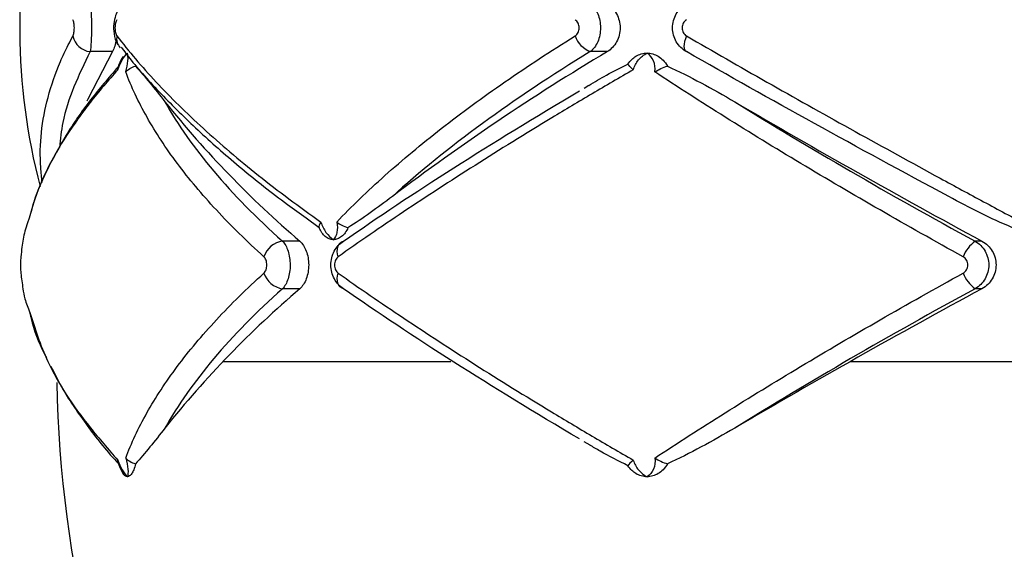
# Paper-space layout '_Derecha' of a CAD drawing. Header units: millimetres. Extents: x -844 to -444, y -320 to 324.
# Tile 2 of 17: x -712 to -657, y -168 to -138. Entities that reach past the tile are written whole.
import ezdxf

# ---------------------------------------------------------------- set-up
doc = ezdxf.new("R2010")
doc.units = ezdxf.units.MM

psp = doc.layouts.new('_Derecha')

# ---------------------------------------------------------------- linework, layer by layer
at = {"color": 7, "linetype": 'Continuous', "lineweight": 25}
for p, q in [((-706.795, -139.807), (-708.038, -139.807)), ((-679.237, -139.807), (-680.189, -139.807)), ((-680.271, -141.702), (-680.536, -141.855)), ((-695.283, -149.615), (-696.011, -149.089)), ((-696.358, -150.368), (-697.322, -150.368)), ((-658.376, -150.368), (-658.757, -150.368)), ((-696.358, -153.015), (-697.322, -153.015)), ((-658.376, -153.015), (-658.757, -153.015)), ((-711.426, -154.237), (-711.357, -154.538)), ((-680.544, -161.526), (-680.213, -161.718))]:
    psp.add_line(p, q, dxfattribs=at)
at = {"color": 8, "linetype": 'Continuous', "lineweight": 25}
for p, q in [((-700.624, -157.064), (-687.944, -157.064)), ((-665.695, -157.064), (-645.509, -157.064))]:
    psp.add_line(p, q, dxfattribs=at)
at = {"color": 7, "linetype": 'Continuous', "lineweight": 25, "flags": 128}
for points in [[(-674.825, -138.938), (-674.888, -139.095), (-674.935, -139.247), (-674.965, -139.389), (-674.976, -139.516), (-674.968, -139.624), (-674.941, -139.711), (-674.896, -139.772), (-674.834, -139.807)], [(-706.795, -139.807), (-708.166, -142.454), (-708.215, -142.565)], [(-694.225, -151.237), (-694.261, -151.087), (-694.276, -150.941), (-694.268, -150.804), (-694.239, -150.679), (-694.188, -150.571), (-694.118, -150.481), (-694.031, -150.413), (-693.928, -150.368)], [(-693.928, -153.015), (-694.031, -152.97), (-694.118, -152.902), (-694.188, -152.812), (-694.239, -152.703), (-694.268, -152.579), (-694.276, -152.442), (-694.261, -152.296), (-694.225, -152.145)]]:
    psp.add_lwpolyline(points, dxfattribs=at)
at = {"color": 7, "linetype": 'Continuous', "lineweight": 25}
for centre, radius, start, end in [((-676.958, -138.484), 35, 166.1146, 194.6376), ((-707.917, -138.714), 1.1, 191.7611, 263.6938), ((-705.831, -139.097), 0.728, 167.4134, 223.7963), ((-679.653, -138.438), 1.47, 199.8822, 248.6542), ((-611.486, -253.236), 132.122, 120.84985, 127.11376), ((-658.513, -106.234), 58.138, 218.72786, 229.38623), ((-438.921, 254.994), 460.954, 239.60538, 241.56984), ((-697.152, -151.621), 1.265, 97.7157, 162.3365), ((-657.551, -151.988), 2.019, 126.6503, 158.1764), ((-697.152, -151.762), 1.265, 197.6635, 262.2843), ((-657.551, -151.395), 2.019, 201.8236, 233.3497), ((-658.513, -197.148), 58.138, 130.61377, 141.27214), ((-438.921, -558.377), 460.954, 118.43016, 120.39462), ((-644, -157.064), 65.909, 181.02481, 232.68738)]:
    psp.add_arc(centre, radius, start, end, dxfattribs=at)
for points, knots in [([(-708.038, -137.16), (-708.026, -137.224), (-708.016, -137.303), (-707.996, -137.489), (-707.988, -137.595), (-707.974, -137.826), (-707.969, -137.952), (-707.962, -138.212), (-707.96, -138.347), (-707.96, -138.753), (-707.967, -139.022), (-707.995, -139.487), (-708.014, -139.679), (-708.038, -139.807)], [0, 0, 0, 0, 0.125, 0.125, 0.25, 0.25, 0.375, 0.375, 0.5, 0.5, 0.75, 0.75, 1, 1, 1, 1]), ([(-706.404, -137.432), (-706.421, -137.451), (-706.52, -137.557), (-706.637, -137.831), (-706.745, -138.275), (-706.724, -138.835), (-706.613, -139.277), (-706.44, -139.478), (-706.396, -139.53)], [0, 0, 0, 0, 0.034603, 0.194618, 0.401181, 0.643227, 0.908154, 1, 1, 1, 1]), ([(-680.189, -137.16), (-680.102, -137.224), (-680.024, -137.303), (-679.884, -137.489), (-679.822, -137.595), (-679.722, -137.826), (-679.683, -137.952), (-679.632, -138.212), (-679.618, -138.347), (-679.618, -138.753), (-679.671, -139.022), (-679.871, -139.487), (-680.016, -139.679), (-680.189, -139.807)], [0, 0, 0, 0, 0.125, 0.125, 0.25, 0.25, 0.375, 0.375, 0.5, 0.5, 0.75, 0.75, 1, 1, 1, 1]), ([(-679.237, -137.16), (-679.132, -137.223), (-679.037, -137.3), (-678.863, -137.483), (-678.787, -137.589), (-678.661, -137.819), (-678.612, -137.946), (-678.545, -138.208), (-678.528, -138.345), (-678.528, -138.757), (-678.597, -139.029), (-678.849, -139.494), (-679.028, -139.682), (-679.237, -139.807)], [0, 0, 0, 0, 0.125, 0.125, 0.25, 0.25, 0.375, 0.375, 0.5, 0.5, 0.75, 0.75, 1, 1, 1, 1]), ([(-674.834, -139.807), (-674.95, -139.743), (-675.056, -139.665), (-675.245, -139.479), (-675.328, -139.372), (-675.462, -139.142), (-675.515, -139.015), (-675.585, -138.756), (-675.603, -138.62), (-675.603, -138.214), (-675.531, -137.945), (-675.262, -137.481), (-675.067, -137.288), (-674.834, -137.16)], [0, 0, 0, 0, 0.125, 0.125, 0.25, 0.25, 0.375, 0.375, 0.5, 0.5, 0.75, 0.75, 1, 1, 1, 1]), ([(-708.995, -138.938), (-708.971, -138.895), (-708.951, -138.829), (-708.923, -138.67), (-708.915, -138.577), (-708.915, -138.39), (-708.923, -138.296), (-708.951, -138.138), (-708.971, -138.073), (-708.995, -138.03)], [0, 0, 0, 0, 0.25, 0.25, 0.5, 0.5, 0.75, 0.75, 1, 1, 1, 1]), ([(-706.541, -138.03), (-706.575, -138.073), (-706.603, -138.138), (-706.643, -138.298), (-706.653, -138.391), (-706.653, -138.578), (-706.642, -138.671), (-706.603, -138.829), (-706.575, -138.895), (-706.541, -138.938)], [0, 0, 0, 0, 0.25, 0.25, 0.5, 0.5, 0.75, 0.75, 1, 1, 1, 1]), ([(-681.036, -138.938), (-680.966, -138.895), (-680.907, -138.829), (-680.824, -138.67), (-680.802, -138.577), (-680.802, -138.39), (-680.825, -138.296), (-680.907, -138.138), (-680.966, -138.073), (-681.036, -138.03)], [0, 0, 0, 0, 0.25, 0.25, 0.5, 0.5, 0.75, 0.75, 1, 1, 1, 1]), ([(-674.825, -138.03), (-674.899, -138.073), (-674.963, -138.138), (-675.052, -138.298), (-675.075, -138.391), (-675.075, -138.578), (-675.051, -138.671), (-674.963, -138.829), (-674.899, -138.895), (-674.825, -138.938)], [0, 0, 0, 0, 0.25, 0.25, 0.5, 0.5, 0.75, 0.75, 1, 1, 1, 1]), ([(-706.595, -139.15), (-706.602, -139.203), (-706.629, -139.407), (-706.704, -139.631), (-706.771, -139.761), (-706.795, -139.807)], [0, 0, 0, 0, 0.182776, 0.7044055, 1, 1, 1, 1]), ([(-706.541, -138.938), (-705.893, -139.785), (-705.162, -140.643), (-703.557, -142.363), (-702.681, -143.227), (-700.784, -144.959), (-699.762, -145.828), (-698.117, -147.136), (-697.549, -147.574), (-696.387, -148.442), (-695.791, -148.873), (-695.181, -149.302)], [0, 0, 0, 0, 0.25, 0.25, 0.5, 0.5, 0.75, 0.75, 0.875, 0.875, 1, 1, 1, 1]), ([(-694.306, -149.302), (-693.898, -148.874), (-693.47, -148.444), (-692.574, -147.579), (-692.105, -147.144), (-690.642, -145.836), (-689.596, -144.964), (-687.37, -143.227), (-686.187, -142.359), (-683.7, -140.637), (-682.395, -139.782), (-681.036, -138.938)], [0, 0, 0, 0, 0.125, 0.125, 0.25, 0.25, 0.5, 0.5, 0.75, 0.75, 1, 1, 1, 1]), ([(-674.825, -138.938), (-673.364, -139.785), (-671.867, -140.643), (-668.834, -142.363), (-667.296, -143.227), (-664.179, -144.959), (-662.599, -145.828), (-660.197, -147.136), (-659.39, -147.574), (-657.78, -148.442), (-656.976, -148.873), (-656.173, -149.302)], [0, 0, 0, 0, 0.25, 0.25, 0.5, 0.5, 0.75, 0.75, 0.875, 0.875, 1, 1, 1, 1]), ([(-706.315, -139.552), (-706.133, -139.795), (-705.454, -140.7), (-703.99, -142.289), (-701.945, -144.307), (-699.621, -146.321), (-697.637, -147.912), (-696.352, -148.821), (-695.999, -149.071)], [0, 0, 0, 0, 0.07783, 0.28995, 0.501434, 0.711806, 0.920726, 1, 1, 1, 1]), ([(-706.497, -140.818), (-706.428, -140.62), (-706.341, -140.433), (-706.155, -140.115), (-706.057, -139.985), (-705.963, -139.891)], [0, 0, 0, 0, 0.5, 0.5, 1, 1, 1, 1]), ([(-706.2, -140.087), (-706.225, -140.121), (-706.343, -140.274), (-706.42, -140.487), (-706.481, -140.654)], [0, 0, 0, 0, 0.2155183, 1, 1, 1, 1]), ([(-706.055, -140.936), (-705.987, -140.717), (-705.946, -140.503), (-705.917, -140.142), (-705.929, -139.994), (-705.963, -139.891)], [0, 0, 0, 0, 0.5, 0.5, 1, 1, 1, 1]), ([(-680.189, -139.807), (-682.35, -141.131), (-684.349, -142.465), (-688.024, -145.155), (-689.701, -146.51), (-691.208, -147.877)], [0, 0, 0, 0, 0.5, 0.5, 1, 1, 1, 1]), ([(-677.791, -140.818), (-677.739, -140.62), (-677.635, -140.433), (-677.367, -140.115), (-677.203, -139.985), (-677.027, -139.891)], [0, 0, 0, 0, 0.5, 0.5, 1, 1, 1, 1]), ([(-677.646, -140.068), (-677.551, -140.01), (-677.451, -139.966), (-677.243, -139.907), (-677.134, -139.891), (-677.027, -139.891)], [0, 0, 0, 0, 0.5, 0.5, 1, 1, 1, 1]), ([(-676.597, -140.936), (-676.558, -140.717), (-676.587, -140.503), (-676.743, -140.142), (-676.871, -139.994), (-677.027, -139.891)], [0, 0, 0, 0, 0.5, 0.5, 1, 1, 1, 1]), ([(-677.027, -139.891), (-676.92, -139.891), (-676.813, -139.906), (-676.603, -139.966), (-676.502, -140.01), (-676.406, -140.068)], [0, 0, 0, 0, 0.5, 0.5, 1, 1, 1, 1]), ([(-676.406, -140.068), (-676.312, -140.124), (-676.219, -140.196), (-676.044, -140.379), (-675.963, -140.488), (-675.894, -140.615)], [0, 0, 0, 0, 0.5, 0.5, 1, 1, 1, 1]), ([(-660.228, -147.877), (-662.782, -146.51), (-665.275, -145.155), (-670.143, -142.465), (-672.519, -141.131), (-674.834, -139.807)], [0, 0, 0, 0, 0.5, 0.5, 1, 1, 1, 1]), ([(-706.482, -140.66), (-707.009, -141.273), (-708.102, -142.542), (-709.423, -144.478), (-710.486, -146.457), (-711.113, -147.883), (-711.292, -148.636), (-711.315, -148.737)], [0, 0, 0, 0, 0.226385, 0.468862, 0.714178, 0.96165, 1, 1, 1, 1]), ([(-706.497, -140.818), (-706.497, -140.816), (-706.51, -140.758), (-706.495, -140.705), (-706.481, -140.653)], [0, 0, 0, 0, 0.021403, 1, 1, 1, 1]), ([(-705.507, -140.615), (-705.247, -140.901), (-704.981, -141.219), (-704.435, -141.889), (-704.155, -142.242), (-703.868, -142.607)], [0, 0, 0, 0, 0.5, 0.5, 1, 1, 1, 1]), ([(-677.791, -140.818), (-678.561, -141.262), (-679.324, -141.708), (-680.837, -142.601), (-681.587, -143.049), (-683.8, -144.387), (-685.227, -145.27), (-687.982, -147.018), (-689.313, -147.884), (-691.855, -149.583), (-693.071, -150.42), (-694.225, -151.237)], [0, 0, 0, 0, 0.125, 0.125, 0.25, 0.25, 0.5, 0.5, 0.75, 0.75, 1, 1, 1, 1]), ([(-680.272, -141.7), (-679.944, -141.501), (-679.237, -141.071), (-678.489, -140.703), (-678.087, -140.506)], [0, 0, 0, 0, 0.463674, 1, 1, 1, 1]), ([(-675.894, -140.615), (-675.261, -140.901), (-674.635, -141.219), (-673.385, -141.889), (-672.763, -142.242), (-672.142, -142.607)], [0, 0, 0, 0, 0.5, 0.5, 1, 1, 1, 1]), ([(-698.357, -151.237), (-699.317, -150.37), (-700.204, -149.497), (-701.812, -147.761), (-702.536, -146.896), (-703.823, -145.174), (-704.387, -144.316), (-705.11, -143.033), (-705.33, -142.608), (-705.725, -141.767), (-705.901, -141.35), (-706.055, -140.936)], [0, 0, 0, 0, 0.25, 0.25, 0.5, 0.5, 0.75, 0.75, 0.875, 0.875, 1, 1, 1, 1]), ([(-659.426, -151.237), (-660.995, -150.37), (-662.543, -149.497), (-665.56, -147.761), (-667.032, -146.896), (-669.904, -145.174), (-671.304, -144.316), (-673.348, -143.033), (-674.018, -142.608), (-675.328, -141.767), (-675.969, -141.35), (-676.597, -140.936)], [0, 0, 0, 0, 0.25, 0.25, 0.5, 0.5, 0.75, 0.75, 0.875, 0.875, 1, 1, 1, 1]), ([(-693.928, -150.368), (-692.023, -149.036), (-689.975, -147.673), (-685.596, -144.885), (-683.265, -143.46), (-680.782, -142.001)], [0, 0, 0, 0, 0.5, 0.5, 1, 1, 1, 1]), ([(-703.868, -142.607), (-703.15, -143.89), (-702.242, -145.179), (-700.059, -147.766), (-698.785, -149.064), (-697.322, -150.368)], [0, 0, 0, 0, 0.5, 0.5, 1, 1, 1, 1]), ([(-672.142, -142.607), (-670.073, -143.89), (-667.921, -145.179), (-663.459, -147.766), (-661.148, -149.064), (-658.757, -150.368)], [0, 0, 0, 0, 0.5, 0.5, 1, 1, 1, 1]), ([(-691.208, -147.877), (-691.623, -148.193), (-692.035, -148.5), (-692.858, -149.085), (-693.267, -149.363), (-693.678, -149.615)], [0, 0, 0, 0, 0.5, 0.5, 1, 1, 1, 1]), ([(-656.673, -149.615), (-657.286, -149.363), (-657.885, -149.085), (-659.069, -148.5), (-659.651, -148.193), (-660.228, -147.877)], [0, 0, 0, 0, 0.5, 0.5, 1, 1, 1, 1]), ([(-711.515, -149.343), (-711.57, -149.5), (-711.731, -149.959), (-711.82, -150.584), (-711.877, -151.056), (-711.898, -151.237)], [0, 0, 0, 0, 0.241105, 0.707895, 1, 1, 1, 1]), ([(-694.94, -150.107), (-695.01, -150.049), (-695.073, -149.978), (-695.188, -149.813), (-695.24, -149.718), (-695.283, -149.615)], [0, 0, 0, 0, 0.5, 0.5, 1, 1, 1, 1]), ([(-695.181, -149.302), (-695.124, -149.508), (-695.025, -149.707), (-694.783, -150.045), (-694.638, -150.185), (-694.489, -150.284)], [0, 0, 0, 0, 0.5, 0.5, 1, 1, 1, 1]), ([(-694.306, -149.302), (-694.26, -149.508), (-694.258, -149.707), (-694.325, -150.045), (-694.394, -150.185), (-694.489, -150.284)], [0, 0, 0, 0, 0.5, 0.5, 1, 1, 1, 1]), ([(-693.678, -149.615), (-693.723, -149.718), (-693.775, -149.811), (-693.894, -149.977), (-693.961, -150.049), (-694.033, -150.107)], [0, 0, 0, 0, 0.5, 0.5, 1, 1, 1, 1]), ([(-694.489, -150.284), (-694.568, -150.284), (-694.646, -150.269), (-694.798, -150.209), (-694.871, -150.166), (-694.94, -150.107)], [0, 0, 0, 0, 0.5, 0.5, 1, 1, 1, 1]), ([(-694.033, -150.107), (-694.104, -150.166), (-694.178, -150.209), (-694.331, -150.269), (-694.411, -150.284), (-694.489, -150.284)], [0, 0, 0, 0, 0.5, 0.5, 1, 1, 1, 1]), ([(-697.322, -150.368), (-697.258, -150.432), (-697.2, -150.511), (-697.096, -150.697), (-697.05, -150.804), (-696.977, -151.034), (-696.948, -151.161), (-696.909, -151.42), (-696.9, -151.556), (-696.899, -151.961), (-696.939, -152.23), (-697.087, -152.694), (-697.194, -152.887), (-697.322, -153.015)], [0, 0, 0, 0, 0.125, 0.125, 0.25, 0.25, 0.375, 0.375, 0.5, 0.5, 0.75, 0.75, 1, 1, 1, 1]), ([(-696.358, -150.368), (-696.285, -150.432), (-696.218, -150.51), (-696.097, -150.696), (-696.044, -150.802), (-695.958, -151.033), (-695.924, -151.16), (-695.879, -151.419), (-695.867, -151.555), (-695.867, -151.962), (-695.914, -152.231), (-696.086, -152.695), (-696.211, -152.887), (-696.358, -153.015)], [0, 0, 0, 0, 0.125, 0.125, 0.25, 0.25, 0.375, 0.375, 0.5, 0.5, 0.75, 0.75, 1, 1, 1, 1]), ([(-693.928, -153.015), (-694.033, -152.951), (-694.129, -152.873), (-694.301, -152.688), (-694.376, -152.581), (-694.498, -152.352), (-694.547, -152.225), (-694.611, -151.965), (-694.627, -151.829), (-694.628, -151.421), (-694.562, -151.152), (-694.315, -150.686), (-694.138, -150.495), (-693.928, -150.368)], [0, 0, 0, 0, 0.125, 0.125, 0.25, 0.25, 0.375, 0.375, 0.5, 0.5, 0.75, 0.75, 1, 1, 1, 1]), ([(-658.757, -150.368), (-658.642, -150.432), (-658.538, -150.511), (-658.352, -150.697), (-658.27, -150.804), (-658.138, -151.034), (-658.086, -151.161), (-658.018, -151.42), (-658, -151.556), (-658, -151.961), (-658.071, -152.23), (-658.335, -152.694), (-658.528, -152.887), (-658.757, -153.015)], [0, 0, 0, 0, 0.125, 0.125, 0.25, 0.25, 0.375, 0.375, 0.5, 0.5, 0.75, 0.75, 1, 1, 1, 1]), ([(-658.376, -150.368), (-658.258, -150.432), (-658.151, -150.51), (-657.958, -150.696), (-657.873, -150.802), (-657.736, -151.033), (-657.682, -151.16), (-657.611, -151.419), (-657.593, -151.555), (-657.593, -151.962), (-657.666, -152.231), (-657.941, -152.695), (-658.14, -152.887), (-658.376, -153.015)], [0, 0, 0, 0, 0.125, 0.125, 0.25, 0.25, 0.375, 0.375, 0.5, 0.5, 0.75, 0.75, 1, 1, 1, 1]), ([(-711.898, -151.237), (-711.902, -151.279), (-711.906, -151.342), (-711.911, -151.502), (-711.913, -151.596), (-711.913, -151.788), (-711.911, -151.884), (-711.906, -152.041), (-711.902, -152.104), (-711.898, -152.145)], [0, 0, 0, 0, 0.25, 0.25, 0.5, 0.5, 0.75, 0.75, 1, 1, 1, 1]), ([(-698.357, -152.145), (-698.308, -152.101), (-698.268, -152.035), (-698.212, -151.876), (-698.197, -151.784), (-698.197, -151.599), (-698.212, -151.506), (-698.268, -151.348), (-698.308, -151.281), (-698.357, -151.237)], [0, 0, 0, 0, 0.25, 0.25, 0.5, 0.5, 0.75, 0.75, 1, 1, 1, 1]), ([(-694.225, -151.237), (-694.284, -151.279), (-694.335, -151.342), (-694.409, -151.502), (-694.43, -151.596), (-694.43, -151.788), (-694.408, -151.884), (-694.335, -152.041), (-694.284, -152.104), (-694.225, -152.145)], [0, 0, 0, 0, 0.25, 0.25, 0.5, 0.5, 0.75, 0.75, 1, 1, 1, 1]), ([(-659.426, -152.145), (-659.346, -152.101), (-659.279, -152.035), (-659.187, -151.876), (-659.163, -151.784), (-659.163, -151.599), (-659.188, -151.506), (-659.279, -151.348), (-659.346, -151.281), (-659.426, -151.237)], [0, 0, 0, 0, 0.25, 0.25, 0.5, 0.5, 0.75, 0.75, 1, 1, 1, 1]), ([(-711.898, -152.145), (-711.861, -152.436), (-711.8, -152.909), (-711.678, -153.632), (-711.494, -154.08), (-711.389, -154.336)], [0, 0, 0, 0, 0.405511, 0.65927, 1, 1, 1, 1]), ([(-706.055, -162.446), (-705.747, -161.622), (-705.353, -160.781), (-704.392, -159.075), (-703.827, -158.214), (-702.537, -156.487), (-701.81, -155.619), (-700.198, -153.88), (-699.315, -153.011), (-698.357, -152.145)], [0, 0, 0, 0, 0.25, 0.25, 0.5, 0.5, 0.75, 0.75, 1, 1, 1, 1]), ([(-694.225, -152.145), (-693.067, -152.966), (-691.844, -153.807), (-689.302, -155.506), (-687.98, -156.366), (-685.236, -158.107), (-683.814, -158.987), (-681.602, -160.325), (-680.849, -160.774), (-679.331, -161.671), (-678.564, -162.119), (-677.791, -162.565)], [0, 0, 0, 0, 0.25, 0.25, 0.5, 0.5, 0.75, 0.75, 0.875, 0.875, 1, 1, 1, 1]), ([(-676.597, -162.446), (-675.345, -161.622), (-674.037, -160.781), (-671.316, -159.075), (-669.912, -158.214), (-667.034, -156.487), (-665.556, -155.619), (-662.533, -153.88), (-660.991, -153.011), (-659.426, -152.145)], [0, 0, 0, 0, 0.25, 0.25, 0.5, 0.5, 0.75, 0.75, 1, 1, 1, 1]), ([(-697.322, -153.015), (-698.785, -154.318), (-700.059, -155.617), (-702.242, -158.204), (-703.15, -159.492), (-703.868, -160.776)], [0, 0, 0, 0, 0.5, 0.5, 1, 1, 1, 1]), ([(-680.782, -161.382), (-683.265, -159.923), (-685.596, -158.498), (-689.975, -155.709), (-692.023, -154.346), (-693.928, -153.015)], [0, 0, 0, 0, 0.5, 0.5, 1, 1, 1, 1]), ([(-658.757, -153.015), (-661.148, -154.318), (-663.459, -155.617), (-667.921, -158.204), (-670.073, -159.492), (-672.142, -160.776)], [0, 0, 0, 0, 0.5, 0.5, 1, 1, 1, 1]), ([(-711.357, -154.538), (-711.347, -154.584), (-711.193, -155.277), (-710.893, -156.062), (-710.5, -156.804), (-710.458, -156.884)], [0, 0, 0, 0, 0.0598597, 0.8991472, 1, 1, 1, 1]), ([(-710.228, -157.321), (-710.01, -157.761), (-709.461, -158.863), (-708.217, -160.637), (-707.178, -162.002), (-706.512, -162.693), (-706.483, -162.723)], [0, 0, 0, 0, 0.245324, 0.615559, 0.983302, 1, 1, 1, 1]), ([(-703.868, -160.776), (-704.155, -161.141), (-704.435, -161.494), (-704.981, -162.164), (-705.247, -162.482), (-705.507, -162.767)], [0, 0, 0, 0, 0.5, 0.5, 1, 1, 1, 1]), ([(-672.142, -160.776), (-672.764, -161.141), (-673.386, -161.494), (-674.635, -162.164), (-675.261, -162.482), (-675.894, -162.767)], [0, 0, 0, 0, 0.5, 0.5, 1, 1, 1, 1]), ([(-678.087, -162.877), (-678.612, -162.616), (-679.338, -162.255), (-680.024, -161.837), (-680.215, -161.721)], [0, 0, 0, 0, 0.722227, 1, 1, 1, 1]), ([(-706.479, -162.727), (-706.494, -162.676), (-706.509, -162.624), (-706.497, -162.566), (-706.497, -162.565)], [0, 0, 0, 0, 0.978356, 1, 1, 1, 1]), ([(-706.497, -162.565), (-706.428, -162.763), (-706.341, -162.95), (-706.156, -163.267), (-706.057, -163.397), (-705.963, -163.491)], [0, 0, 0, 0, 0.5, 0.5, 1, 1, 1, 1]), ([(-706.48, -162.727), (-706.433, -162.853), (-706.347, -163.086), (-706.221, -163.27), (-706.162, -163.355)], [0, 0, 0, 0, 0.536158, 1, 1, 1, 1]), ([(-706.055, -162.446), (-705.987, -162.665), (-705.946, -162.88), (-705.917, -163.24), (-705.929, -163.388), (-705.963, -163.491)], [0, 0, 0, 0, 0.5, 0.5, 1, 1, 1, 1]), ([(-706.055, -162.446), (-705.996, -162.509), (-705.92, -162.572), (-705.734, -162.684), (-705.628, -162.732), (-705.507, -162.767)], [0, 0, 0, 0, 0.5, 0.5, 1, 1, 1, 1]), ([(-705.507, -162.767), (-705.535, -162.895), (-705.568, -163.004), (-705.64, -163.186), (-705.677, -163.258), (-705.715, -163.315)], [0, 0, 0, 0, 0.5, 0.5, 1, 1, 1, 1]), ([(-677.791, -162.565), (-677.739, -162.763), (-677.635, -162.95), (-677.368, -163.267), (-677.204, -163.397), (-677.027, -163.491)], [0, 0, 0, 0, 0.5, 0.5, 1, 1, 1, 1]), ([(-676.597, -162.446), (-676.558, -162.665), (-676.587, -162.88), (-676.743, -163.24), (-676.871, -163.388), (-677.027, -163.491)], [0, 0, 0, 0, 0.5, 0.5, 1, 1, 1, 1]), ([(-676.597, -162.446), (-676.489, -162.509), (-676.374, -162.572), (-676.134, -162.684), (-676.014, -162.732), (-675.894, -162.767)], [0, 0, 0, 0, 0.5, 0.5, 1, 1, 1, 1]), ([(-675.894, -162.767), (-675.963, -162.895), (-676.044, -163.004), (-676.219, -163.186), (-676.312, -163.258), (-676.406, -163.315)], [0, 0, 0, 0, 0.5, 0.5, 1, 1, 1, 1]), ([(-705.963, -163.491), (-706.005, -163.491), (-706.047, -163.476), (-706.128, -163.417), (-706.167, -163.373), (-706.204, -163.315)], [0, 0, 0, 0, 0.5, 0.5, 1, 1, 1, 1]), ([(-705.715, -163.315), (-705.754, -163.373), (-705.794, -163.417), (-705.878, -163.476), (-705.921, -163.491), (-705.963, -163.491)], [0, 0, 0, 0, 0.5, 0.5, 1, 1, 1, 1]), ([(-677.027, -163.491), (-677.134, -163.491), (-677.242, -163.476), (-677.451, -163.417), (-677.551, -163.373), (-677.646, -163.315)], [0, 0, 0, 0, 0.5, 0.5, 1, 1, 1, 1]), ([(-676.406, -163.315), (-676.502, -163.373), (-676.603, -163.417), (-676.812, -163.476), (-676.92, -163.491), (-677.027, -163.491)], [0, 0, 0, 0, 0.5, 0.5, 1, 1, 1, 1])]:
    psp.add_open_spline(points, degree=3, knots=knots, dxfattribs=at)
at = {"color": 8, "linetype": 'Continuous', "lineweight": 25}
for points, knots in [([(-710.708, -147.096), (-710.737, -146.82), (-710.908, -145.241), (-710.647, -142.978), (-709.866, -140.711), (-709.338, -139.577), (-709.084, -139.104), (-708.995, -138.938)], [0, 0, 0, 0, 0.100565, 0.57654, 0.821964, 0.937623, 1, 1, 1, 1]), ([(-708.038, -139.807), (-708.67, -141.117), (-709.519, -142.879), (-709.692, -144.679), (-709.736, -145.14)], [0, 0, 0, 0, 0.743603, 1, 1, 1, 1]), ([(-706.497, -140.818), (-707.024, -141.42), (-707.823, -142.335), (-709.413, -144.489), (-710.769, -146.767), (-711.313, -148.646), (-711.515, -149.343)], [0, 0, 0, 0, 0.207582, 0.314996, 0.745749, 1, 1, 1, 1]), ([(-711.389, -154.336), (-711.105, -155.241), (-710.45, -157.326), (-708.62, -160.116), (-707.019, -161.963), (-706.497, -162.565)], [0, 0, 0, 0, 0.340265, 0.784762, 1, 1, 1, 1])]:
    psp.add_open_spline(points, degree=3, knots=knots, dxfattribs=at)
at = {"color": 7, "linetype": 'Continuous', "lineweight": 25}
for points in [[(-678.087, -140.506), (-677.96, -140.306), (-677.805, -140.164), (-677.646, -140.068)], [(-706.055, -140.936), (-705.938, -140.811), (-705.748, -140.686), (-705.507, -140.615)], [(-677.791, -140.818), (-677.939, -140.695), (-678.045, -140.579), (-678.087, -140.506)], [(-676.597, -140.936), (-676.381, -140.811), (-676.134, -140.686), (-675.894, -140.615)], [(-695.181, -149.302), (-695.284, -149.425), (-695.323, -149.544), (-695.283, -149.615)], [(-694.306, -149.302), (-694.138, -149.425), (-693.919, -149.544), (-693.678, -149.615)], [(-677.791, -162.565), (-677.939, -162.688), (-678.045, -162.804), (-678.087, -162.877)], [(-677.646, -163.315), (-677.804, -163.219), (-677.961, -163.076), (-678.087, -162.877)]]:
    psp.add_open_spline(points, degree=3, dxfattribs=at)

doc.saveas('drawing.dxf')
